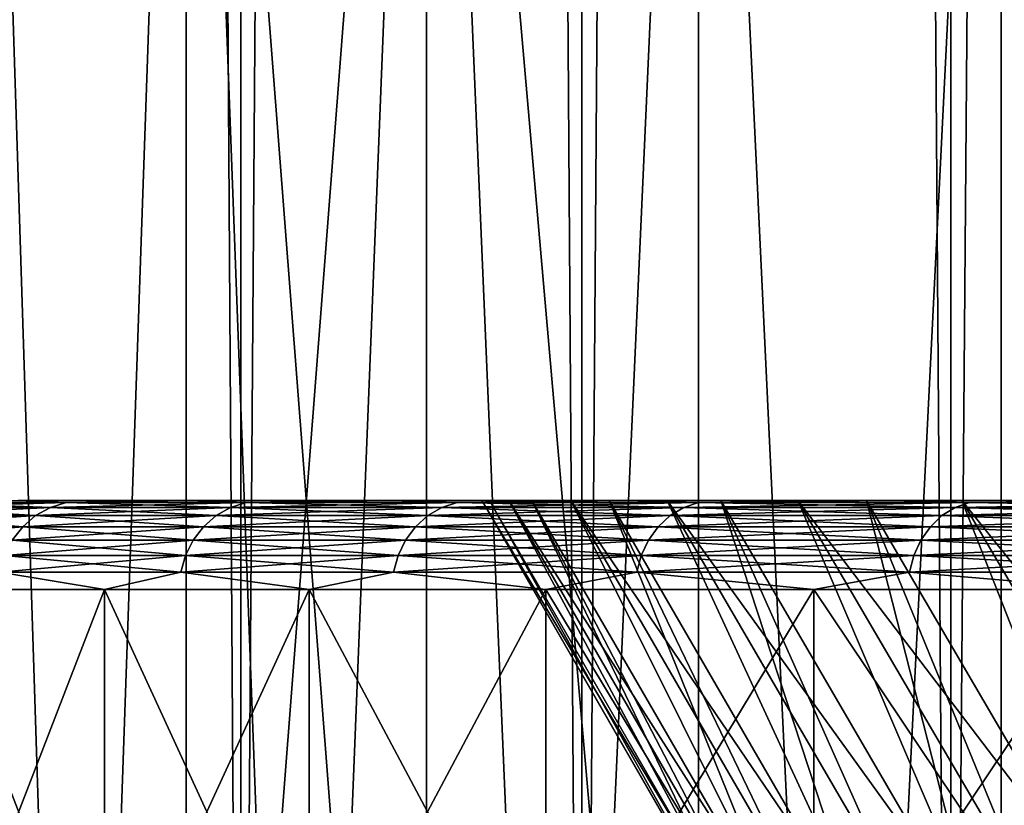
# Model space of a CAD drawing. Header units: metres. Extents: x -30 to 30, y -76 to 64.
# Tile 35 of 256: x -19.71 to -17.5, y -51.19 to -49.42. Entities that reach past the tile are written whole.
import ezdxf

# ---------------------------------------------------------------- set-up
doc = ezdxf.new("R2010")
doc.units = ezdxf.units.M
doc.layers.add('solid_508511', color=7, linetype='CONTINUOUS')

msp = doc.modelspace()

# ---------------------------------------------------------------- linework, layer by layer
at = {"layer": 'solid_508511'}
for points in [[(-19.918579, -54, -11.50001), (-19.918585, 57.5, -11.5), (-19.216236, 57.5, -12.638679)], [(-19.216213, -54, 12.638717), (-19.216236, 57.5, 12.638679), (-19.918585, 57.5, 11.5)], [(-19.918579, -54, 11.50001), (-19.216213, -54, 12.638717), (-19.918585, 57.5, 11.5)], [(-19.216213, -54, -12.638717), (-19.918579, -54, -11.50001), (-19.216236, 57.5, -12.638679)], [(-19.216213, -54, -12.638717), (-19.216236, 57.5, -12.638679), (-18.448826, 57.5, -13.734654)], [(-18.448824, -54, 13.734659), (-18.448826, 57.5, 13.734654), (-19.216236, 57.5, 12.638679)], [(-19.216213, -54, 12.638717), (-18.448824, -54, 13.734659), (-19.216236, 57.5, 12.638679)], [(-18.448824, -54, -13.734659), (-19.216213, -54, -12.638717), (-18.448826, 57.5, -13.734654)], [(-18.448824, -54, -13.734659), (-18.448826, 57.5, -13.734654), (-17.618999, 57.5, -14.784141)], [(-17.619013, -54, 14.784127), (-17.618999, 57.5, 14.784141), (-18.448826, 57.5, 13.734654)], [(-18.448824, -54, 13.734659), (-17.619013, -54, 14.784127), (-18.448826, 57.5, 13.734654)], [(-17.619013, -54, -14.784127), (-18.448824, -54, -13.734659), (-17.618999, 57.5, -14.784141)], [(-17.619013, -54, -14.784127), (-17.618999, 57.5, -14.784141), (-16.729612, 57.5, -15.783537)], [(-16.729582, -54, -15.783569), (-17.619013, -54, -14.784127), (-16.729612, 57.5, -15.783537)], [(-17.619013, -54, 14.784127), (-16.729582, -54, 15.783569), (-17.618999, 57.5, 14.784141)], [(-16.729582, -54, 15.783569), (-16.729612, 57.5, 15.783537), (-17.618999, 57.5, 14.784141)], [(-19.806244, -54, -6.979451), (-19.581917, -54, -7.586075), (-19.806213, -47, -6.97955)], [(-19.581917, -54, 7.586075), (-19.806244, -54, 6.979451), (-19.806213, -47, 6.97955)], [(-19.581917, -54, -7.586075), (-19.339142, -47, -8.185207), (-19.806213, -47, -6.97955)], [(-19.581917, -54, 7.586075), (-19.806213, -47, 6.97955), (-19.339142, -47, 8.185207)], [(-19.581917, -54, -7.586075), (-19.339016, -54, -8.185504), (-19.339142, -47, -8.185207)], [(-19.339016, -54, 8.185504), (-19.581917, -54, 7.586075), (-19.339142, -47, 8.185207)], [(-18.798429, -54, -9.360506), (-18.798304, -47, -9.360759), (-19.339142, -47, -8.185207)], [(-19.07777, -54, -8.777167), (-18.798429, -54, -9.360506), (-19.339142, -47, -8.185207)], [(-19.339016, -54, -8.185504), (-19.07777, -54, -8.777167), (-19.339142, -47, -8.185207)], [(-19.339016, -54, 8.185504), (-19.339142, -47, 8.185207), (-18.798304, -47, 9.360759)], [(-19.07777, -54, 8.777167), (-19.339016, -54, 8.185504), (-18.798304, -47, 9.360759)], [(-18.798429, -54, 9.360506), (-19.07777, -54, 8.777167), (-18.798304, -47, 9.360759)], [(-18.798429, -54, -9.360506), (-18.501255, -54, -9.934965), (-18.798304, -47, -9.360759)], [(-18.501255, -54, 9.934965), (-18.798429, -54, 9.360506), (-18.798304, -47, 9.360759)], [(-18.186533, -54, -10.500001), (-18.186512, -47, -10.500049), (-18.798304, -47, -9.360759)], [(-18.501255, -54, -9.934965), (-18.186533, -54, -10.500001), (-18.798304, -47, -9.360759)], [(-18.501255, -54, 9.934965), (-18.798304, -47, 9.360759), (-18.186512, -47, 10.500049)], [(-18.186533, -54, 10.500001), (-18.501255, -54, 9.934965), (-18.186512, -47, 10.500049)], [(-18.186533, -54, -10.500001), (-17.854559, -54, -11.055076), (-18.186512, -47, -10.500049)], [(-17.854559, -54, 11.055076), (-18.186533, -54, 10.500001), (-18.186512, -47, 10.500049)], [(-17.854559, -54, -11.055076), (-17.505795, -47, -11.599435), (-18.186512, -47, -10.500049)], [(-17.854559, -54, 11.055076), (-18.186512, -47, 10.500049), (-17.505795, -47, 11.599435)], [(-17.854559, -54, -11.055076), (-17.50565, -54, -11.599666), (-17.505795, -47, -11.599435)], [(-17.50565, -54, 11.599666), (-17.854559, -54, 11.055076), (-17.505795, -47, 11.599435)], [(-16.758362, -54, -12.655328), (-16.758091, -47, -12.655681), (-17.505795, -47, -11.599435)], [(-17.140135, -54, -12.133251), (-16.758362, -54, -12.655328), (-17.505795, -47, -11.599435)], [(-17.50565, -54, -11.599666), (-17.140135, -54, -12.133251), (-17.505795, -47, -11.599435)], [(-17.50565, -54, 11.599666), (-17.505795, -47, 11.599435), (-16.758091, -47, 12.655681)], [(-17.140135, -54, 12.133251), (-17.50565, -54, 11.599666), (-16.758091, -47, 12.655681)], [(-19.978655, -50.51524, 4.924296), (-19.644884, -50.51524, 6.121593), (-19.942192, -50.503841, 4.915309)], [(-19.978655, -50.51524, -4.924296), (-19.942192, -50.503841, -4.915309), (-19.60903, -50.503841, -6.110421)], [(-19.644884, -50.51524, -6.121593), (-19.978655, -50.51524, -4.924296), (-19.60903, -50.503841, -6.110421)], [(-19.942192, -50.503841, 4.915309), (-19.60903, -50.503841, 6.110421), (-19.717239, -50.5, 5.610738)], [(-19.60903, -50.503841, -6.110421), (-19.942192, -50.503841, -4.915309), (-19.717247, -50.5, -5.610709)], [(-19.644884, -50.51524, 6.121593), (-19.60903, -50.503841, 6.110421), (-19.942192, -50.503841, 4.915309)], [(-19.717247, -50.5, -5.610709), (-19.717239, -50.5, 5.610738), (-19.334394, -50.5, 6.814045)], [(-19.334404, -50.5, -6.814016), (-19.717247, -50.5, -5.610709), (-19.334394, -50.5, 6.814045)], [(-19.60903, -50.503841, -6.110421), (-19.717247, -50.5, -5.610709), (-19.334404, -50.5, -6.814016)], [(-19.60903, -50.503841, 6.110421), (-19.334394, -50.5, 6.814045), (-19.717239, -50.5, 5.610738)], [(-19.644884, -50.51524, 6.121593), (-19.239429, -50.51524, 7.296553), (-19.60903, -50.503841, 6.110421)], [(-19.644884, -50.51524, -6.121593), (-19.60903, -50.503841, -6.110421), (-19.204315, -50.503841, -7.283236)], [(-19.239429, -50.51524, -7.296553), (-19.644884, -50.51524, -6.121593), (-19.204315, -50.503841, -7.283236)], [(-19.60903, -50.503841, 6.110421), (-19.204315, -50.503841, 7.283236), (-19.334394, -50.5, 6.814045)], [(-19.204315, -50.503841, -7.283236), (-19.60903, -50.503841, -6.110421), (-19.334404, -50.5, -6.814016)], [(-19.239429, -50.51524, 7.296553), (-19.204315, -50.503841, 7.283236), (-19.60903, -50.503841, 6.110421)], [(-19.334404, -50.5, -6.814016), (-19.334394, -50.5, 6.814045), (-18.878204, -50.5, 7.991455)], [(-18.878216, -50.5, -7.991427), (-19.334404, -50.5, -6.814016), (-18.878204, -50.5, 7.991455)], [(-19.204315, -50.503841, -7.283236), (-19.334404, -50.5, -6.814016), (-18.878216, -50.5, -7.991427)], [(-19.204315, -50.503841, 7.283236), (-18.878204, -50.5, 7.991455), (-19.334394, -50.5, 6.814045)], [(-19.239429, -50.51524, 7.296553), (-18.763773, -50.51524, 8.444889), (-19.204315, -50.503841, 7.283236)], [(-19.239429, -50.51524, -7.296553), (-19.204315, -50.503841, -7.283236), (-18.729527, -50.503841, -8.429476)], [(-18.763773, -50.51524, -8.444889), (-19.239429, -50.51524, -7.296553), (-18.729527, -50.503841, -8.429476)], [(-19.204315, -50.503841, 7.283236), (-18.729527, -50.503841, 8.429476), (-18.878204, -50.5, 7.991455)], [(-18.729527, -50.503841, -8.429476), (-19.204315, -50.503841, -7.283236), (-18.878216, -50.5, -7.991427)], [(-18.763773, -50.51524, 8.444889), (-18.729527, -50.503841, 8.429476), (-19.204315, -50.503841, 7.283236)], [(-18.656912, -50.5, 0.873546), (-18.878216, -50.5, -7.991427), (-18.878204, -50.5, 7.991455)], [(-18.473766, -50.5, -2.75016), (-18.350365, -50.5, -9.138602), (-18.878216, -50.5, -7.991427)], [(-18.729527, -50.503841, -8.429476), (-18.878216, -50.5, -7.991427), (-18.350365, -50.5, -9.138602)], [(-18.613186, -50.5, -1.54682), (-18.473766, -50.5, -2.75016), (-18.878216, -50.5, -7.991427)], [(-18.674301, -50.5, -0.337605), (-18.613186, -50.5, -1.54682), (-18.878216, -50.5, -7.991427)], [(-18.656912, -50.5, 0.873546), (-18.674301, -50.5, -0.337605), (-18.878216, -50.5, -7.991427)], [(-18.656912, -50.5, 0.873546), (-18.878204, -50.5, 7.991455), (-18.350351, -50.5, 9.138629)], [(-18.729527, -50.503841, 8.429476), (-18.350351, -50.5, 9.138629), (-18.878204, -50.5, 7.991455)], [(-18.763773, -50.51524, 8.444889), (-18.21965, -50.51524, 9.56241), (-18.729527, -50.503841, 8.429476)], [(-18.763773, -50.51524, -8.444889), (-18.729527, -50.503841, -8.429476), (-18.186398, -50.503841, -9.544957)], [(-18.21965, -50.51524, -9.56241), (-18.763773, -50.51524, -8.444889), (-18.186398, -50.503841, -9.544957)], [(-18.729527, -50.503841, 8.429476), (-18.186398, -50.503841, 9.544957), (-18.350351, -50.5, 9.138629)], [(-18.186398, -50.503841, -9.544957), (-18.729527, -50.503841, -8.429476), (-18.350365, -50.5, -9.138602)], [(-18.21965, -50.51524, 9.56241), (-18.186398, -50.503841, 9.544957), (-18.729527, -50.503841, 8.429476)], [(-18.075813, -51.5, -0.935416), (-18.613186, -50.5, -1.54682), (-18.674301, -50.5, -0.337605)], [(-18.098093, -51.5, 0.262706), (-18.674301, -50.5, -0.337605), (-18.656912, -50.5, 0.873546)], [(-18.096874, -51.5, -0.336333), (-18.674301, -50.5, -0.337605), (-18.098093, -51.5, 0.262706)], [(-18.075813, -51.5, -0.935416), (-18.674301, -50.5, -0.337605), (-18.096874, -51.5, -0.336333)], [(-18.561098, -50.5, 2.080669), (-18.656912, -50.5, 0.873546), (-18.350351, -50.5, 9.138629)], [(-18.079485, -51.5, 0.861537), (-18.656912, -50.5, 0.873546), (-18.561098, -50.5, 2.080669)], [(-18.098093, -51.5, 0.262706), (-18.656912, -50.5, 0.873546), (-18.079485, -51.5, 0.861537)], [(-17.974258, -51.5, -2.129802), (-18.473766, -50.5, -2.75016), (-18.613186, -50.5, -1.54682)], [(-18.034916, -51.5, -1.53356), (-18.613186, -50.5, -1.54682), (-18.075813, -51.5, -0.935416)], [(-17.974258, -51.5, -2.129802), (-18.613186, -50.5, -1.54682), (-18.034916, -51.5, -1.53356)], [(-18.387222, -50.5, 3.279238), (-18.561098, -50.5, 2.080669), (-18.350351, -50.5, 9.138629)], [(-17.982792, -51.5, 2.056502), (-18.561098, -50.5, 2.080669), (-18.387222, -50.5, 3.279238)], [(-18.041035, -51.5, 1.459806), (-18.561098, -50.5, 2.080669), (-17.982792, -51.5, 2.056502)], [(-18.079485, -51.5, 0.861537), (-18.561098, -50.5, 2.080669), (-18.041035, -51.5, 1.459806)], [(-18.473766, -50.5, -2.75016), (-18.256777, -50.5, -3.941254), (-18.350365, -50.5, -9.138602)], [(-17.793976, -51.5, -3.314277), (-18.256777, -50.5, -3.941254), (-18.473766, -50.5, -2.75016)], [(-17.893946, -51.5, -2.723361), (-18.473766, -50.5, -2.75016), (-17.974258, -51.5, -2.129802)], [(-17.793976, -51.5, -3.314277), (-18.473766, -50.5, -2.75016), (-17.893946, -51.5, -2.723361)], [(-18.136044, -50.5, 4.464017), (-18.387222, -50.5, 3.279238), (-18.350351, -50.5, 9.138629)], [(-17.807354, -51.5, 3.241626), (-18.387222, -50.5, 3.279238), (-18.136044, -50.5, 4.464017)], [(-17.904863, -51.5, 2.650629), (-18.387222, -50.5, 3.279238), (-17.807354, -51.5, 3.241626)], [(-17.982792, -51.5, 2.056502), (-18.387222, -50.5, 3.279238), (-17.904863, -51.5, 2.650629)], [(-17.962893, -50.5, -5.116424), (-17.75292, -50.5, -10.25104), (-18.350365, -50.5, -9.138602)], [(-18.186398, -50.503841, -9.544957), (-18.350365, -50.5, -9.138602), (-17.75292, -50.5, -10.25104)], [(-18.256777, -50.5, -3.941254), (-17.962893, -50.5, -5.116424), (-18.350365, -50.5, -9.138602)], [(-18.136044, -50.5, 4.464017), (-18.350351, -50.5, 9.138629), (-17.752905, -50.5, 10.251067)], [(-18.186398, -50.503841, 9.544957), (-17.752905, -50.5, 10.251067), (-18.350351, -50.5, 9.138629)], [(-17.535547, -51.5, -4.484925), (-17.962893, -50.5, -5.116424), (-18.256777, -50.5, -3.941254)], [(-17.674458, -51.5, -3.901739), (-18.256777, -50.5, -3.941254), (-17.793976, -51.5, -3.314277)], [(-17.535547, -51.5, -4.484925), (-18.256777, -50.5, -3.941254), (-17.674458, -51.5, -3.901739)], [(-18.21965, -50.51524, 9.56241), (-17.609045, -50.51524, 10.64504), (-18.186398, -50.503841, 9.544957)], [(-18.21965, -50.51524, -9.56241), (-18.186398, -50.503841, -9.544957), (-17.576906, -50.503841, -10.62561)], [(-17.609045, -50.51524, -10.64504), (-18.21965, -50.51524, -9.56241), (-17.576906, -50.503841, -10.62561)], [(-18.186398, -50.503841, 9.544957), (-17.576906, -50.503841, 10.62561), (-17.752905, -50.5, 10.251067)], [(-17.576906, -50.503841, -10.62561), (-18.186398, -50.503841, -9.544957), (-17.75292, -50.5, -10.25104)], [(-17.609045, -50.51524, 10.64504), (-17.576906, -50.503841, 10.62561), (-18.186398, -50.503841, 9.544957)], [(-17.808678, -50.5, 5.629762), (-18.136044, -50.5, 4.464017), (-17.752905, -50.5, 10.251067)], [(-17.553726, -51.5, 4.41324), (-18.136044, -50.5, 4.464017), (-17.808678, -50.5, 5.629762)], [(-17.690258, -51.5, 3.829464), (-18.136044, -50.5, 4.464017), (-17.553726, -51.5, 4.41324)], [(-17.807354, -51.5, 3.241626), (-18.136044, -50.5, 4.464017), (-17.690258, -51.5, 3.829464)], [(-17.962893, -50.5, -5.116424), (-17.593628, -50.5, -6.269584), (-17.75292, -50.5, -10.25104)], [(-17.200438, -51.5, -5.635155), (-17.593628, -50.5, -6.269584), (-17.962893, -50.5, -5.116424)], [(-17.377529, -51.5, -5.062752), (-17.962893, -50.5, -5.116424), (-17.535547, -51.5, -4.484925)], [(-17.200438, -51.5, -5.635155), (-17.962893, -50.5, -5.116424), (-17.377529, -51.5, -5.062752)], [(-17.406281, -50.5, 6.772357), (-17.808678, -50.5, 5.629762), (-17.752905, -50.5, 10.251067)], [(-17.223259, -51.5, 5.56501), (-17.808678, -50.5, 5.629762), (-17.406281, -50.5, 6.772357)], [(-17.397966, -51.5, 4.992068), (-17.808678, -50.5, 5.629762), (-17.223259, -51.5, 5.56501)], [(-17.553726, -51.5, 4.41324), (-17.808678, -50.5, 5.629762), (-17.397966, -51.5, 4.992068)], [(-17.150316, -50.5, -7.39661), (-17.088118, -50.5, -11.324584), (-17.75292, -50.5, -10.25104)], [(-17.576906, -50.503841, -10.62561), (-17.75292, -50.5, -10.25104), (-17.088118, -50.5, -11.324584)], [(-17.593628, -50.5, -6.269584), (-17.150316, -50.5, -7.39661), (-17.75292, -50.5, -10.25104)], [(-17.406281, -50.5, 6.772357), (-17.752905, -50.5, 10.251067), (-17.0881, -50.5, 11.324609)], [(-17.576906, -50.503841, 10.62561), (-17.0881, -50.5, 11.324609), (-17.752905, -50.5, 10.251067)], [(-17.609045, -50.51524, 10.64504), (-16.934187, -50.51524, 11.688826), (-17.576906, -50.503841, 10.62561)], [(-17.609045, -50.51524, -10.64504), (-17.576906, -50.503841, -10.62561), (-16.90328, -50.503841, -11.667492)], [(-16.934187, -50.51524, -11.688826), (-17.609045, -50.51524, -10.64504), (-16.90328, -50.503841, -11.667492)], [(-16.789688, -51.5, -6.761389), (-17.150316, -50.5, -7.39661), (-17.593628, -50.5, -6.269584)], [(-17.004427, -51.5, -6.20157), (-17.593628, -50.5, -6.269584), (-17.200438, -51.5, -5.635155)], [(-16.789688, -51.5, -6.761389), (-17.593628, -50.5, -6.269584), (-17.004427, -51.5, -6.20157)], [(-17.576906, -50.503841, 10.62561), (-16.90328, -50.503841, 11.667492), (-17.0881, -50.5, 11.324609)], [(-16.90328, -50.503841, -11.667492), (-17.576906, -50.503841, -10.62561), (-17.088118, -50.5, -11.324584)], [(-16.934187, -50.51524, 11.688826), (-16.90328, -50.503841, 11.667492), (-17.576906, -50.503841, 10.62561)], [(-20.0417, -50.558662, 4.939836), (-19.706875, -50.558662, 6.140911), (-20.012257, -50.533749, 4.932578)], [(-20.0417, -50.558662, -4.939836), (-20.012257, -50.533749, -4.932578), (-19.677923, -50.533749, -6.131889)], [(-19.706875, -50.558662, -6.140911), (-20.0417, -50.558662, -4.939836), (-19.677923, -50.533749, -6.131889)], [(-20.012257, -50.533749, 4.932578), (-19.677923, -50.533749, 6.131889), (-19.978655, -50.51524, 4.924296)], [(-20.012257, -50.533749, -4.932578), (-19.978655, -50.51524, -4.924296), (-19.644884, -50.51524, -6.121593)], [(-19.677923, -50.533749, -6.131889), (-20.012257, -50.533749, -4.932578), (-19.644884, -50.51524, -6.121593)], [(-19.706875, -50.558662, 6.140911), (-19.677923, -50.533749, 6.131889), (-20.012257, -50.533749, 4.932578)], [(-19.677923, -50.533749, 6.131889), (-19.644884, -50.51524, 6.121593), (-19.978655, -50.51524, 4.924296)], [(-19.706875, -50.558662, 6.140911), (-19.300142, -50.558662, 7.319579), (-19.677923, -50.533749, 6.131889)], [(-19.706875, -50.558662, -6.140911), (-19.677923, -50.533749, -6.131889), (-19.271788, -50.533749, -7.308825)], [(-19.300142, -50.558662, -7.319579), (-19.706875, -50.558662, -6.140911), (-19.271788, -50.533749, -7.308825)], [(-19.677923, -50.533749, 6.131889), (-19.271788, -50.533749, 7.308825), (-19.644884, -50.51524, 6.121593)], [(-19.677923, -50.533749, -6.131889), (-19.644884, -50.51524, -6.121593), (-19.239429, -50.51524, -7.296553)], [(-19.271788, -50.533749, -7.308825), (-19.677923, -50.533749, -6.131889), (-19.239429, -50.51524, -7.296553)], [(-19.300142, -50.558662, 7.319579), (-19.271788, -50.533749, 7.308825), (-19.677923, -50.533749, 6.131889)], [(-19.271788, -50.533749, 7.308825), (-19.239429, -50.51524, 7.296553), (-19.644884, -50.51524, 6.121593)], [(-19.300142, -50.558662, 7.319579), (-18.822985, -50.558662, 8.471538), (-19.271788, -50.533749, 7.308825)], [(-19.300142, -50.558662, -7.319579), (-19.271788, -50.533749, -7.308825), (-18.795332, -50.533749, -8.459092)], [(-18.822985, -50.558662, -8.471538), (-19.300142, -50.558662, -7.319579), (-18.795332, -50.533749, -8.459092)], [(-19.271788, -50.533749, 7.308825), (-18.795332, -50.533749, 8.459092), (-19.239429, -50.51524, 7.296553)], [(-19.271788, -50.533749, -7.308825), (-19.239429, -50.51524, -7.296553), (-18.763773, -50.51524, -8.444889)], [(-18.795332, -50.533749, -8.459092), (-19.271788, -50.533749, -7.308825), (-18.763773, -50.51524, -8.444889)], [(-18.822985, -50.558662, 8.471538), (-18.795332, -50.533749, 8.459092), (-19.271788, -50.533749, 7.308825)], [(-18.795332, -50.533749, 8.459092), (-18.763773, -50.51524, 8.444889), (-19.239429, -50.51524, 7.296553)], [(-18.822985, -50.558662, 8.471538), (-18.277145, -50.558662, 9.592586), (-18.795332, -50.533749, 8.459092)], [(-18.822985, -50.558662, -8.471538), (-18.795332, -50.533749, -8.459092), (-18.250294, -50.533749, -9.578493)], [(-18.277145, -50.558662, -9.592586), (-18.822985, -50.558662, -8.471538), (-18.250294, -50.533749, -9.578493)], [(-18.795332, -50.533749, 8.459092), (-18.250294, -50.533749, 9.578493), (-18.763773, -50.51524, 8.444889)], [(-18.795332, -50.533749, -8.459092), (-18.763773, -50.51524, -8.444889), (-18.21965, -50.51524, -9.56241)], [(-18.250294, -50.533749, -9.578493), (-18.795332, -50.533749, -8.459092), (-18.21965, -50.51524, -9.56241)], [(-18.277145, -50.558662, 9.592586), (-18.250294, -50.533749, 9.578493), (-18.795332, -50.533749, 8.459092)], [(-18.250294, -50.533749, 9.578493), (-18.21965, -50.51524, 9.56241), (-18.763773, -50.51524, 8.444889)], [(-18.277145, -50.558662, 9.592586), (-17.664614, -50.558662, 10.678631), (-18.250294, -50.533749, 9.578493)], [(-18.277145, -50.558662, -9.592586), (-18.250294, -50.533749, -9.578493), (-17.63866, -50.533749, -10.662943)], [(-17.664614, -50.558662, -10.678631), (-18.277145, -50.558662, -9.592586), (-17.63866, -50.533749, -10.662943)], [(-18.250294, -50.533749, 9.578493), (-17.63866, -50.533749, 10.662943), (-18.21965, -50.51524, 9.56241)], [(-18.250294, -50.533749, -9.578493), (-18.21965, -50.51524, -9.56241), (-17.609045, -50.51524, -10.64504)], [(-17.63866, -50.533749, -10.662943), (-18.250294, -50.533749, -9.578493), (-17.609045, -50.51524, -10.64504)], [(-17.664614, -50.558662, 10.678631), (-17.63866, -50.533749, 10.662943), (-18.250294, -50.533749, 9.578493)], [(-17.63866, -50.533749, 10.662943), (-17.609045, -50.51524, 10.64504), (-18.21965, -50.51524, 9.56241)], [(-17.664614, -50.558662, 10.678631), (-16.987625, -50.558662, 11.725711), (-17.63866, -50.533749, 10.662943)], [(-17.664614, -50.558662, -10.678631), (-17.63866, -50.533749, -10.662943), (-16.962667, -50.533749, -11.708485)], [(-16.987625, -50.558662, -11.725711), (-17.664614, -50.558662, -10.678631), (-16.962667, -50.533749, -11.708485)], [(-17.63866, -50.533749, 10.662943), (-16.962667, -50.533749, 11.708485), (-17.609045, -50.51524, 10.64504)], [(-17.63866, -50.533749, -10.662943), (-17.609045, -50.51524, -10.64504), (-16.934187, -50.51524, -11.688826)], [(-16.962667, -50.533749, -11.708485), (-17.63866, -50.533749, -10.662943), (-16.934187, -50.51524, -11.688826)], [(-16.987625, -50.558662, 11.725711), (-16.962667, -50.533749, 11.708485), (-17.63866, -50.533749, 10.662943)], [(-16.962667, -50.533749, 11.708485), (-16.934187, -50.51524, 11.688826), (-17.609045, -50.51524, 10.64504)], [(-20.065853, -50.589016, -4.945789), (-20.0417, -50.558662, -4.939836), (-19.706875, -50.558662, -6.140911)], [(-19.730625, -50.589016, -6.148312), (-20.065853, -50.589016, -4.945789), (-19.706875, -50.558662, -6.140911)], [(-19.730625, -50.589016, 6.148312), (-19.706875, -50.558662, 6.140911), (-20.0417, -50.558662, 4.939836)], [(-19.730625, -50.589016, 6.148312), (-19.323402, -50.589016, 7.3284), (-19.706875, -50.558662, 6.140911)], [(-19.730625, -50.589016, -6.148312), (-19.706875, -50.558662, -6.140911), (-19.300142, -50.558662, -7.319579)], [(-19.323402, -50.589016, -7.3284), (-19.730625, -50.589016, -6.148312), (-19.300142, -50.558662, -7.319579)], [(-19.323402, -50.589016, 7.3284), (-19.300142, -50.558662, 7.319579), (-19.706875, -50.558662, 6.140911)], [(-19.323402, -50.589016, 7.3284), (-18.845671, -50.589016, 8.481748), (-19.300142, -50.558662, 7.319579)], [(-19.323402, -50.589016, -7.3284), (-19.300142, -50.558662, -7.319579), (-18.822985, -50.558662, -8.471538)], [(-18.845671, -50.589016, -8.481748), (-19.323402, -50.589016, -7.3284), (-18.822985, -50.558662, -8.471538)], [(-18.845671, -50.589016, 8.481748), (-18.822985, -50.558662, 8.471538), (-19.300142, -50.558662, 7.319579)], [(-18.845671, -50.589016, 8.481748), (-18.299171, -50.589016, 9.604146), (-18.822985, -50.558662, 8.471538)], [(-18.845671, -50.589016, -8.481748), (-18.822985, -50.558662, -8.471538), (-18.277145, -50.558662, -9.592586)], [(-18.299171, -50.589016, -9.604146), (-18.845671, -50.589016, -8.481748), (-18.277145, -50.558662, -9.592586)], [(-18.299171, -50.589016, 9.604146), (-18.277145, -50.558662, 9.592586), (-18.822985, -50.558662, 8.471538)], [(-18.299171, -50.589016, 9.604146), (-17.685902, -50.589016, 10.691501), (-18.277145, -50.558662, 9.592586)], [(-18.299171, -50.589016, -9.604146), (-18.277145, -50.558662, -9.592586), (-17.664614, -50.558662, -10.678631)], [(-17.685902, -50.589016, -10.691501), (-18.299171, -50.589016, -9.604146), (-17.664614, -50.558662, -10.678631)], [(-17.685902, -50.589016, 10.691501), (-17.664614, -50.558662, 10.678631), (-18.277145, -50.558662, 9.592586)], [(-17.685902, -50.589016, 10.691501), (-17.008099, -50.589016, 11.739842), (-17.664614, -50.558662, 10.678631)], [(-17.685902, -50.589016, -10.691501), (-17.664614, -50.558662, -10.678631), (-16.987625, -50.558662, -11.725711)], [(-17.008099, -50.589016, -11.739842), (-17.685902, -50.589016, -10.691501), (-16.987625, -50.558662, -11.725711)], [(-17.008099, -50.589016, 11.739842), (-16.987625, -50.558662, 11.725711), (-17.664614, -50.558662, 10.678631)], [(-19.748259, -50.623646, 6.153806), (-19.340672, -50.623646, 7.334949), (-19.730625, -50.589016, 6.148312)], [(-19.748259, -50.623646, -6.153806), (-19.730625, -50.589016, -6.148312), (-19.323402, -50.589016, -7.3284)], [(-19.340672, -50.623646, -7.334949), (-19.748259, -50.623646, -6.153806), (-19.323402, -50.589016, -7.3284)], [(-19.340672, -50.623646, 7.334949), (-19.323402, -50.589016, 7.3284), (-19.730625, -50.589016, 6.148312)], [(-19.340672, -50.623646, 7.334949), (-18.862513, -50.623646, 8.489327), (-19.323402, -50.589016, 7.3284)], [(-19.340672, -50.623646, -7.334949), (-19.323402, -50.589016, -7.3284), (-18.845671, -50.589016, -8.481748)], [(-18.862513, -50.623646, -8.489327), (-19.340672, -50.623646, -7.334949), (-18.845671, -50.589016, -8.481748)], [(-18.862513, -50.623646, 8.489327), (-18.845671, -50.589016, 8.481748), (-19.323402, -50.589016, 7.3284)], [(-18.862513, -50.623646, 8.489327), (-18.315525, -50.623646, 9.61273), (-18.845671, -50.589016, 8.481748)], [(-18.862513, -50.623646, -8.489327), (-18.845671, -50.589016, -8.481748), (-18.299171, -50.589016, -9.604146)], [(-18.315525, -50.623646, -9.61273), (-18.862513, -50.623646, -8.489327), (-18.299171, -50.589016, -9.604146)], [(-18.315525, -50.623646, 9.61273), (-18.299171, -50.589016, 9.604146), (-18.845671, -50.589016, 8.481748)], [(-18.315525, -50.623646, 9.61273), (-17.701708, -50.623646, 10.701056), (-18.299171, -50.589016, 9.604146)], [(-18.315525, -50.623646, -9.61273), (-18.299171, -50.589016, -9.604146), (-17.685902, -50.589016, -10.691501)], [(-17.701708, -50.623646, -10.701056), (-18.315525, -50.623646, -9.61273), (-17.685902, -50.589016, -10.691501)], [(-17.701708, -50.623646, 10.701056), (-17.685902, -50.589016, 10.691501), (-18.299171, -50.589016, 9.604146)], [(-17.701708, -50.623646, 10.701056), (-17.023298, -50.623646, 11.750335), (-17.685902, -50.589016, 10.691501)], [(-17.701708, -50.623646, -10.701056), (-17.685902, -50.589016, -10.691501), (-17.008099, -50.589016, -11.739842)], [(-17.023298, -50.623646, -11.750335), (-17.701708, -50.623646, -10.701056), (-17.008099, -50.589016, -11.739842)], [(-17.023298, -50.623646, 11.750335), (-17.008099, -50.589016, 11.739842), (-17.685902, -50.589016, 10.691501)], [(-19.759096, -50.661213, 6.157184), (-19.351286, -50.661213, 7.338974), (-19.748259, -50.623646, 6.153806)], [(-19.759096, -50.661213, -6.157184), (-19.748259, -50.623646, -6.153806), (-19.340672, -50.623646, -7.334949)], [(-19.351286, -50.661213, -7.338974), (-19.759096, -50.661213, -6.157184), (-19.340672, -50.623646, -7.334949)], [(-19.351286, -50.661213, 7.338974), (-19.340672, -50.623646, 7.334949), (-19.748259, -50.623646, 6.153806)], [(-19.351286, -50.661213, 7.338974), (-18.872864, -50.661213, 8.493987), (-19.340672, -50.623646, 7.334949)], [(-19.351286, -50.661213, -7.338974), (-19.340672, -50.623646, -7.334949), (-18.862513, -50.623646, -8.489327)], [(-18.872864, -50.661213, -8.493987), (-19.351286, -50.661213, -7.338974), (-18.862513, -50.623646, -8.489327)], [(-18.872864, -50.661213, 8.493987), (-18.862513, -50.623646, 8.489327), (-19.340672, -50.623646, 7.334949)], [(-18.872864, -50.661213, 8.493987), (-18.325577, -50.661213, 9.618005), (-18.862513, -50.623646, 8.489327)], [(-18.872864, -50.661213, -8.493987), (-18.862513, -50.623646, -8.489327), (-18.315525, -50.623646, -9.61273)], [(-18.325577, -50.661213, -9.618005), (-18.872864, -50.661213, -8.493987), (-18.315525, -50.623646, -9.61273)], [(-18.325577, -50.661213, 9.618005), (-18.315525, -50.623646, 9.61273), (-18.862513, -50.623646, 8.489327)], [(-18.325577, -50.661213, 9.618005), (-17.711422, -50.661213, 10.706928), (-18.315525, -50.623646, 9.61273)], [(-18.325577, -50.661213, -9.618005), (-18.315525, -50.623646, -9.61273), (-17.701708, -50.623646, -10.701056)], [(-17.711422, -50.661213, -10.706928), (-18.325577, -50.661213, -9.618005), (-17.701708, -50.623646, -10.701056)], [(-17.711422, -50.661213, 10.706928), (-17.701708, -50.623646, 10.701056), (-18.315525, -50.623646, 9.61273)], [(-17.711422, -50.661213, 10.706928), (-17.03264, -50.661213, 11.756783), (-17.701708, -50.623646, 10.701056)], [(-17.711422, -50.661213, -10.706928), (-17.701708, -50.623646, -10.701056), (-17.023298, -50.623646, -11.750335)], [(-17.03264, -50.661213, -11.756783), (-17.711422, -50.661213, -10.706928), (-17.023298, -50.623646, -11.750335)], [(-17.03264, -50.661213, 11.756783), (-17.023298, -50.623646, 11.750335), (-17.701708, -50.623646, 10.701056)], [(-19.759096, -50.661213, -6.157184), (-19.523294, -50.700001, -6.879749), (-19.90979, -50.700001, -5.664828)], [(-19.759096, -50.661213, 6.157184), (-19.90979, -50.700001, 5.664828), (-19.523294, -50.700001, 6.879749)], [(-19.351286, -50.661213, -7.338974), (-19.523294, -50.700001, -6.879749), (-19.759096, -50.661213, -6.157184)], [(-19.759096, -50.661213, 6.157184), (-19.523294, -50.700001, 6.879749), (-19.351286, -50.661213, 7.338974)], [(-19.351286, -50.661213, -7.338974), (-19.062742, -50.700001, -8.068573), (-19.523294, -50.700001, -6.879749)], [(-19.351286, -50.661213, 7.338974), (-19.523294, -50.700001, 6.879749), (-19.062742, -50.700001, 8.068573)], [(-18.872864, -50.661213, -8.493987), (-19.062742, -50.700001, -8.068573), (-19.351286, -50.661213, -7.338974)], [(-19.351286, -50.661213, 7.338974), (-19.062742, -50.700001, 8.068573), (-18.872864, -50.661213, 8.493987)], [(-18.872864, -50.661213, -8.493987), (-18.529877, -50.700001, -9.22679), (-19.062742, -50.700001, -8.068573)], [(-18.872864, -50.661213, 8.493987), (-19.062742, -50.700001, 8.068573), (-18.529877, -50.700001, 9.22679)], [(-18.325577, -50.661213, -9.618005), (-18.529877, -50.700001, -9.22679), (-18.872864, -50.661213, -8.493987)], [(-18.872864, -50.661213, 8.493987), (-18.529877, -50.700001, 9.22679), (-18.325577, -50.661213, 9.618005)], [(-18.325577, -50.661213, -9.618005), (-17.926722, -50.700001, -10.350007), (-18.529877, -50.700001, -9.22679)], [(-18.325577, -50.661213, 9.618005), (-18.529877, -50.700001, 9.22679), (-17.926722, -50.700001, 10.350007)], [(-17.711422, -50.661213, -10.706928), (-17.926722, -50.700001, -10.350007), (-18.325577, -50.661213, -9.618005)], [(-18.325577, -50.661213, 9.618005), (-17.926722, -50.700001, 10.350007), (-17.711422, -50.661213, 10.706928)], [(-17.711422, -50.661213, -10.706928), (-17.255564, -50.700001, -11.433962), (-17.926722, -50.700001, -10.350007)], [(-17.711422, -50.661213, 10.706928), (-17.926722, -50.700001, 10.350007), (-17.255564, -50.700001, 11.433962)], [(-17.03264, -50.661213, -11.756783), (-17.255564, -50.700001, -11.433962), (-17.711422, -50.661213, -10.706928)], [(-17.711422, -50.661213, 10.706928), (-17.255564, -50.700001, 11.433962), (-17.03264, -50.661213, 11.756783)], [(-19.90979, -51.700001, -5.664828), (-19.90979, -50.700001, -5.664828), (-19.523294, -50.700001, -6.879749)], [(-19.523294, -51.700001, -6.879749), (-19.90979, -51.700001, -5.664828), (-19.523294, -50.700001, -6.879749)], [(-19.523294, -51.700001, 6.879749), (-19.523294, -50.700001, 6.879749), (-19.90979, -50.700001, 5.664828)], [(-19.90979, -51.700001, 5.664828), (-19.523294, -51.700001, 6.879749), (-19.90979, -50.700001, 5.664828)], [(-19.523294, -51.700001, -6.879749), (-19.523294, -50.700001, -6.879749), (-19.062742, -50.700001, -8.068573)], [(-19.062742, -51.700001, -8.068573), (-19.523294, -51.700001, -6.879749), (-19.062742, -50.700001, -8.068573)], [(-19.062742, -51.700001, 8.068573), (-19.062742, -50.700001, 8.068573), (-19.523294, -50.700001, 6.879749)], [(-19.523294, -51.700001, 6.879749), (-19.062742, -51.700001, 8.068573), (-19.523294, -50.700001, 6.879749)], [(-19.062742, -51.700001, -8.068573), (-19.062742, -50.700001, -8.068573), (-18.529877, -50.700001, -9.22679)], [(-18.529877, -51.700001, -9.22679), (-19.062742, -51.700001, -8.068573), (-18.529877, -50.700001, -9.22679)], [(-18.529877, -51.700001, 9.22679), (-18.529877, -50.700001, 9.22679), (-19.062742, -50.700001, 8.068573)], [(-19.062742, -51.700001, 8.068573), (-18.529877, -51.700001, 9.22679), (-19.062742, -50.700001, 8.068573)], [(-18.529877, -51.700001, -9.22679), (-18.529877, -50.700001, -9.22679), (-17.926722, -50.700001, -10.350007)], [(-17.926722, -51.700001, -10.350007), (-18.529877, -51.700001, -9.22679), (-17.926722, -50.700001, -10.350007)], [(-17.926722, -51.700001, 10.350007), (-17.926722, -50.700001, 10.350007), (-18.529877, -50.700001, 9.22679)], [(-18.529877, -51.700001, 9.22679), (-17.926722, -51.700001, 10.350007), (-18.529877, -50.700001, 9.22679)], [(-17.926722, -51.700001, -10.350007), (-17.926722, -50.700001, -10.350007), (-17.255564, -50.700001, -11.433962)], [(-17.255564, -51.700001, -11.433962), (-17.926722, -51.700001, -10.350007), (-17.255564, -50.700001, -11.433962)], [(-17.255564, -51.700001, 11.433962), (-17.255564, -50.700001, 11.433962), (-17.926722, -50.700001, 10.350007)], [(-17.926722, -51.700001, 10.350007), (-17.255564, -51.700001, 11.433962), (-17.926722, -50.700001, 10.350007)]]:
    msp.add_3dface(points, dxfattribs=at)

doc.saveas('drawing.dxf')
